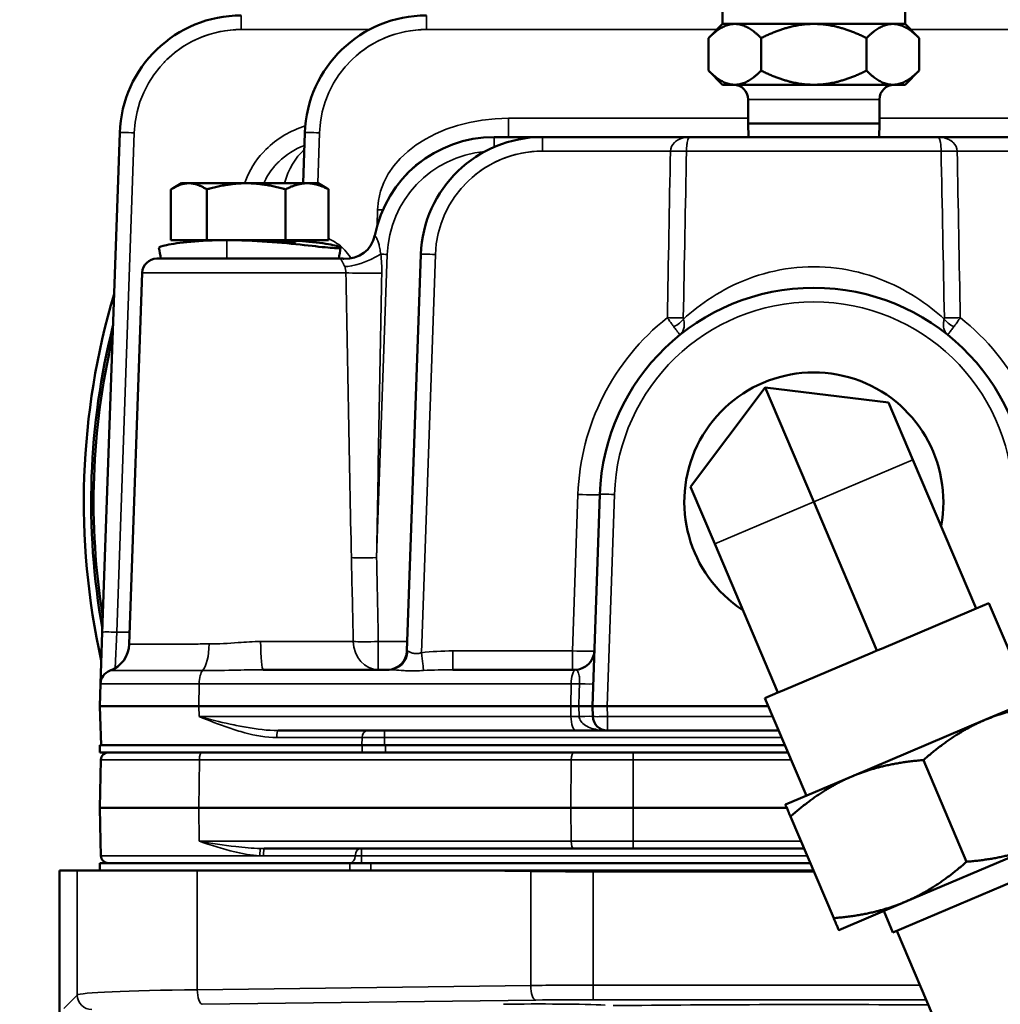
# Model space of a CAD drawing. Header units: inches. Extents: x 1 to 237, y 4 to 150.
# Tile 105 of 209: x 134.69 to 138.72, y 125.79 to 129.84. Entities that reach past the tile are written whole.
import ezdxf

# ---------------------------------------------------------------- set-up
doc = ezdxf.new("R2010")
doc.units = ezdxf.units.IN
doc.header["$LTSCALE"] = 7
doc.header["$MEASUREMENT"] = 0
for name, color, linetype, lineweight in [('Dimension (ANSI)', 7, 'Continuous', 25), ('Visible (ANSI)', 7, 'Continuous', 50), ('Visible Narrow (ANSI)', 7, 'Continuous', 35)]:
    doc.layers.add(name, color=color, linetype=linetype, lineweight=lineweight)
doc.styles.add('Dimension Text', font='tahoma.ttf')
doc.dimstyles.new('Dual Dimension', dxfattribs={"dimscale": 7, "dimtxt": 0.12, "dimasz": 0.098425, "dimexe": 0.125, "dimexo": 0.0625, "dimgap": 0.031496, "dimtad": 0, "dimtih": 1, "dimtoh": 1, "dimrnd": 1e-08, "dimzin": 4, "dimdsep": 46, "dimtxsty": 'Dimension Text', "dimcen": 0.09, "dimdle": 0.393701, "dimclrd": 256, "dimclre": 256, "dimclrt": 256, "dimadec": 0, "dimazin": 1, "dimtfac": 1, "dimtofl": 0, "dimtmove": 0, "dimatfit": 3, "dimfxl": 1, "dimtolj": 1, "dimtzin": 4, "dimlwd": -1, "dimlwe": -1, "dimarcsym": 0})

# ---------------------------------------------------------------- blocks, each defined once
blk = doc.blocks.new('*D12')
at = {"layer": 'Defpoints', "color": 0, "transparency": 16777216}
for p in [(154.0116, 137.5502), (154.0116, 123.2195), (119.8044, 114.4515)]:
    blk.add_point(p, dxfattribs=at)
at = {"layer": 'Dimension (ANSI)', "transparency": 16777216}
for p, q in [((119.8044, 114.889), (119.8044, 138.4252)), ((154.0116, 123.657), (154.0116, 138.4252)), ((120.4934, 137.5502), (132.9899, 137.5502)), ((153.3227, 137.5502), (140.8261, 137.5502))]:
    blk.add_line(p, q, dxfattribs=at)
for points in [[(120.4934, 137.665), (120.4934, 137.4354), (119.8044, 137.5502)], [(153.3227, 137.665), (153.3227, 137.4354), (154.0116, 137.5502)]]:
    blk.add_solid(points, dxfattribs=at)
at = {"layer": 'Dimension (ANSI)', "transparency": 16777216, "insert": (136.908, 137.5502), "char_height": 0.84, "attachment_point": 5, "style": 'Dimension Text'}
blk.add_mtext('\\A1;{\\H3.0x;(}\\S34.21^ 868.9 mm;{\\H3.0x;)}', dxfattribs=at)

msp = doc.modelspace()

# ---------------------------------------------------------------- linework, layer by layer
at = {"layer": 'Visible (ANSI)'}
for p, q in [((137.5819, 130.949), (137.5819, 129.824)), ((138.3319, 130.949), (138.3319, 129.824)), ((137.5819, 129.824), (137.5239, 129.7659)), ((137.5819, 129.824), (137.6322, 129.824)), ((137.6322, 129.824), (137.9569, 129.824)), ((137.9569, 129.824), (138.2817, 129.824)), ((138.2817, 129.824), (138.3319, 129.824)), ((138.3319, 129.824), (138.3899, 129.7659)), ((137.5239, 129.7659), (137.5239, 129.632)), ((137.7404, 129.7659), (137.7404, 129.632)), ((138.1734, 129.7659), (138.1734, 129.632)), ((138.3899, 129.7659), (138.3899, 129.632)), ((137.5819, 129.574), (137.5239, 129.632)), ((138.3319, 129.574), (138.3899, 129.632)), ((137.5819, 129.574), (137.6322, 129.574)), ((137.6322, 129.574), (137.9569, 129.574)), ((137.9569, 129.574), (138.2817, 129.574)), ((138.2817, 129.574), (138.3319, 129.574)), ((137.6869, 129.414), (137.6869, 129.514)), ((138.2269, 129.414), (138.2269, 129.514)), ((137.6869, 129.414), (138.2269, 129.414)), ((137.6888, 129.359), (137.6869, 129.414)), ((138.225, 129.359), (138.2269, 129.414)), ((135.1042, 129.3764), (135.0325, 127.3234)), ((135.8651, 129.3764), (135.8578, 129.169)), ((136.3747, 129.3587), (136.3747, 129.3587)), ((136.3747, 129.3587), (136.3747, 129.3587)), ((136.8415, 129.359), (136.6435, 129.359)), ((137.4471, 129.359), (136.8415, 129.359)), ((137.4471, 129.359), (138.4667, 129.359)), ((138.7599, 129.359), (138.4667, 129.359)), ((135.3579, 129.169), (135.3236, 129.1492)), ((135.3885, 129.169), (135.3579, 129.169)), ((135.6241, 129.169), (135.3885, 129.169)), ((135.8745, 129.169), (135.6241, 129.169)), ((135.9199, 129.169), (135.8745, 129.169)), ((135.9199, 129.169), (135.9542, 129.1492)), ((135.3149, 128.935), (135.3149, 129.1439)), ((135.4621, 128.935), (135.4621, 129.1439)), ((135.7861, 128.935), (135.7861, 129.1439)), ((135.9629, 128.935), (135.9629, 129.1439)), ((135.4621, 128.935), (135.3149, 128.935)), ((135.4514, 128.9326), (135.4514, 128.935)), ((135.5441, 128.935), (135.4621, 128.935)), ((135.5664, 128.935), (135.5441, 128.935)), ((135.7861, 128.935), (135.5664, 128.935)), ((135.6389, 128.9328), (135.6389, 128.9328)), ((135.9629, 128.935), (135.7861, 128.935)), ((135.8264, 128.9272), (135.8264, 128.935)), ((135.8497, 128.935), (135.8495, 128.9313)), ((136.021, 128.859), (135.2569, 128.859)), ((136.3418, 128.8764), (136.2848, 127.2462)), ((135.1969, 128.8011), (135.1436, 127.274)), ((136.0357, 128.709), (136.0357, 128.709)), ((137.4498, 127.9212), (137.7573, 128.3293)), ((137.9569, 127.859), (137.7573, 128.3293)), ((137.7573, 128.3293), (138.2644, 128.267)), ((138.3642, 128.0319), (138.2644, 128.267)), ((138.3642, 128.0319), (138.6237, 127.4206)), ((137.5496, 127.6861), (137.4498, 127.9212)), ((137.0774, 127.8897), (137.047, 127.019)), ((137.9569, 127.859), (138.2164, 127.2477)), ((137.5496, 127.6861), (137.809, 127.0748)), ((138.6237, 127.4206), (138.6766, 127.4431)), ((138.847, 127.0418), (138.6766, 127.4431)), ((138.2344, 127.2554), (138.6056, 127.413)), ((138.6237, 127.4206), (138.6056, 127.413)), ((135.0325, 127.3234), (135.0251, 127.1111)), ((137.8271, 127.0825), (138.1983, 127.2401)), ((138.2164, 127.2477), (138.1983, 127.2401)), ((138.2344, 127.2554), (138.2164, 127.2477)), ((136.2122, 127.169), (135.6941, 127.169)), ((136.975, 127.169), (136.4737, 127.169)), ((135.0219, 127.019), (135.0251, 127.1111)), ((137.7561, 127.0524), (137.809, 127.0748)), ((137.8271, 127.0825), (137.809, 127.0748)), ((138.933, 127.0783), (138.6599, 126.9624)), ((137.9265, 126.651), (137.7561, 127.0524)), ((135.0234, 126.9769), (135.0219, 127.019)), ((135.4299, 127.019), (135.0219, 127.019)), ((135.4299, 127.019), (136.9582, 127.019)), ((136.9909, 127.019), (136.9582, 127.019)), ((137.107, 127.019), (137.047, 127.019)), ((137.047, 127.019), (137.0485, 126.9769)), ((137.107, 127.019), (137.7703, 127.019)), ((135.0275, 126.859), (135.0234, 126.9769)), ((138.6599, 126.9624), (138.1136, 126.7305)), ((135.7549, 126.919), (136.9793, 126.919)), ((137.1085, 126.919), (136.9793, 126.919)), ((137.1085, 126.919), (137.8127, 126.919)), ((135.0219, 126.859), (136.101, 126.859)), ((135.0219, 126.859), (135.0219, 126.829)), ((135.0219, 126.829), (135.6383, 126.829)), ((136.9706, 126.829), (135.6383, 126.829)), ((136.1972, 126.859), (136.101, 126.859)), ((137.8382, 126.859), (136.1972, 126.859)), ((136.9706, 126.829), (137.2148, 126.829)), ((137.8509, 126.829), (137.2148, 126.829)), ((135.0271, 126.7988), (135.0219, 126.6015)), ((138.5848, 126.3797), (138.4074, 126.7976)), ((138.1136, 126.7305), (137.8404, 126.6145)), ((135.0219, 126.6015), (135.0255, 126.4641)), ((135.0219, 126.6015), (135.4299, 126.6015)), ((136.9582, 126.6015), (135.4299, 126.6015)), ((136.9582, 126.6015), (137.2148, 126.6015)), ((137.8459, 126.6015), (137.2148, 126.6015)), ((138.0385, 126.1478), (137.8611, 126.5657)), ((135.0271, 126.4041), (135.0255, 126.4641)), ((135.6979, 126.434), (136.9701, 126.434)), ((137.2148, 126.434), (136.9701, 126.434)), ((137.2148, 126.434), (137.917, 126.434)), ((138.3324, 126.215), (138.8787, 126.4469)), ((139.0039, 126.3957), (138.2822, 126.0894)), ((134.9298, 126.344), (134.8569, 126.344)), ((134.8569, 118.2945), (134.8569, 126.344)), ((134.9298, 126.344), (135.4228, 126.344)), ((136.0505, 126.374), (135.0219, 126.374)), ((135.0219, 126.374), (135.0219, 126.344)), ((136.4741, 126.344), (135.4228, 126.344)), ((136.1361, 126.374), (136.0505, 126.374)), ((136.1361, 126.374), (137.9425, 126.374)), ((136.4741, 126.344), (136.7933, 126.344)), ((136.7933, 126.344), (137.0498, 126.344)), ((137.9552, 126.344), (137.0498, 126.344)), ((138.0592, 126.099), (138.3324, 126.215)), ((138.2447, 126.1778), (138.2822, 126.0894)), ((138.2978, 126.096), (138.7585, 125.0107))]:
    msp.add_line(p, q, dxfattribs=at)
for centre, radius, start, end in [((135.6039, 129.359), 0.5, 90, 178), ((136.3648, 129.359), 0.5, 90, 178), ((137.6269, 129.514), 0.06, 0, 90), ((138.2869, 129.514), 0.06, 90, 180), ((136.6435, 128.859), 0.5, 90, 168.9601), ((136.8415, 128.859), 0.5, 90, 178), ((135.2569, 128.799), 0.06, 90, 178), ((136.021, 128.799), 0.06, 85.3486, 90), ((137.9569, 127.859), 0.88, 2, 178), ((137.9569, 127.859), 3, 163.4584, 192.5416), ((137.9569, 127.859), 2.97, 165.889, 190.111), ((137.9569, 127.859), 2.96, 166.8269, 189.1731), ((137.9569, 127.859), 0.5323, 349.2404, 236.7596), ((137.9569, 127.859), 2.97, 190.3784, 190.3786), ((137.9569, 127.859), 2.96, 190.4079, 190.408), ((136.2049, 127.249), 0.08, 270, 358), ((136.975, 127.249), 0.08, 270, 358), ((135.0851, 127.109), 0.06, 109.9633, 178), ((137.1085, 126.979), 0.06, 182, 270), ((135.0581, 126.798), 0.031, 90, 178.5), ((135.0581, 126.405), 0.031, 181.5, 270)]:
    msp.add_arc(centre, radius, start, end, dxfattribs=at)
for centre, major_axis, ratio, start_param, end_param in [((136.0351, 128.9784), (0.1178, -0.0231), 0.999997, 4.82659, 6.283181), ((137.4009, 128.5515), (-0.00521, 0.00623), 0.075952, 3.140044, 3.18131), ((135.0236, 127.2781), (-0.0042, -0.1199), 0.999999, 0.383332, 1.570796)]:
    msp.add_ellipse(centre, major_axis=major_axis, ratio=ratio, start_param=start_param, end_param=end_param, dxfattribs=at)
for points, weights in [([(137.6322, 129.824), (137.5819, 129.824), (137.5239, 129.7659)], [1, 1.0379548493, 1]), ([(137.7404, 129.7659), (137.6824, 129.824), (137.6322, 129.824)], [1, 1.0379548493, 1]), ([(137.9569, 129.824), (137.8564, 129.824), (137.7404, 129.7659)], [1, 1.0379548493, 1]), ([(138.1734, 129.7659), (138.0574, 129.824), (137.9569, 129.824)], [1, 1.0379548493, 1]), ([(138.2817, 129.824), (138.2314, 129.824), (138.1734, 129.7659)], [1, 1.0379548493, 1]), ([(138.3899, 129.7659), (138.3319, 129.824), (138.2817, 129.824)], [1, 1.0379548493, 1]), ([(137.5239, 129.632), (137.5819, 129.574), (137.6322, 129.574)], [1, 1.0379548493, 1]), ([(137.6322, 129.574), (137.6824, 129.574), (137.7404, 129.632)], [1, 1.0379548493, 1]), ([(137.7404, 129.632), (137.8564, 129.574), (137.9569, 129.574)], [1, 1.0379548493, 1]), ([(137.9569, 129.574), (138.0574, 129.574), (138.1734, 129.632)], [1, 1.0379548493, 1]), ([(138.1734, 129.632), (138.2314, 129.574), (138.2817, 129.574)], [1, 1.0379548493, 1]), ([(138.2817, 129.574), (138.3319, 129.574), (138.3899, 129.632)], [1, 1.0379548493, 1]), ([(135.3885, 129.169), (135.3543, 129.169), (135.3149, 129.1439)], [1, 1.0379548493, 1]), ([(135.4621, 129.1439), (135.4226, 129.169), (135.3885, 129.169)], [1, 1.0379548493, 1]), ([(135.6241, 129.169), (135.5489, 129.169), (135.4621, 129.1439)], [1, 1.0379548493, 1]), ([(135.7861, 129.1439), (135.6993, 129.169), (135.6241, 129.169)], [1, 1.0379548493, 1]), ([(135.8745, 129.169), (135.8335, 129.169), (135.7861, 129.1439)], [1, 1.0379548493, 1]), ([(135.9629, 129.1439), (135.9155, 129.169), (135.8745, 129.169)], [1, 1.0379548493, 1]), ([(135.9542, 129.1492), (135.9585, 129.1467), (135.9629, 129.1439)], [1.00733787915, 1.00411510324, 1]), ([(138.9537, 127.0295), (138.7866, 127.0162), (138.6599, 126.9624)], [1.08082679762, 1.07908713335, 1]), ([(138.6599, 126.9624), (138.5331, 126.9085), (138.4074, 126.7976)], [1, 1.07908713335, 1.08082679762]), ([(138.4074, 126.7976), (138.2403, 126.7843), (138.1136, 126.7305)], [1.08082679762, 1.07908713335, 1]), ([(138.1136, 126.7305), (137.9868, 126.6766), (137.8611, 126.5657)], [1, 1.07908713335, 1.08082679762]), ([(137.8611, 126.5657), (137.8404, 126.6145), (137.8404, 126.6145)], [1.08082679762, 1.07908713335, 1]), ([(138.5848, 126.3797), (138.7519, 126.3931), (138.8787, 126.4469)], [1.08082679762, 1.07908713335, 1]), ([(138.3324, 126.215), (138.4591, 126.2688), (138.5848, 126.3797)], [1, 1.07908713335, 1.08082679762]), ([(138.0385, 126.1478), (138.2056, 126.1612), (138.3324, 126.215)], [1.08082679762, 1.07908713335, 1]), ([(138.0592, 126.099), (138.0592, 126.099), (138.0385, 126.1478)], [1, 1.07908713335, 1.08082679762])]:
    msp.add_rational_spline(points, weights, degree=2, dxfattribs=at)
for points in [[(137.429, 129.359), (137.4286, 129.359), (137.4281, 129.359), (137.4276, 129.359)], [(135.5678, 128.9348), (135.5679, 128.9348), (135.568, 128.9348), (135.5681, 128.9348)], [(135.6143, 128.9338), (135.6142, 128.9338), (135.614, 128.9338), (135.6139, 128.9338)], [(135.664, 128.9338), (135.6638, 128.9338), (135.6637, 128.9338), (135.6635, 128.9338)], [(135.2731, 128.859), (135.2706, 128.874), (135.2681, 128.889), (135.2656, 128.904)], [(136.0122, 128.904), (136.0097, 128.889), (136.0072, 128.874), (136.0047, 128.859)], [(135.066, 127.1659), (135.0651, 127.1655), (135.0646, 127.1654), (135.0646, 127.1654)]]:
    msp.add_open_spline(points, degree=3, dxfattribs=at)
for points, knots in [([(135.2656, 128.904), (135.2652, 128.9063), (135.2874, 128.9146), (135.3877, 128.9302), (135.4898, 128.935), (135.5441, 128.935)], [0.251633, 0.251633, 0.251633, 0.251633, 0.673198, 1.121997, 1.570796, 1.570796, 1.570796, 1.570796]), ([(135.5441, 128.935), (135.5984, 128.935), (135.7133, 128.9302), (135.8703, 128.9143), (135.9625, 128.9037), (135.9927, 128.9021), (135.9998, 128.902)], [1.570796, 1.570796, 1.570796, 1.570796, 2.019595, 2.468394, 2.917193, 3.141593, 3.141593, 3.141593, 3.141593]), ([(135.5915, 128.935), (135.6143, 128.935), (135.6398, 128.9345), (135.6893, 128.933), (135.7133, 128.9319), (135.754, 128.9298), (135.7733, 128.9287), (135.8034, 128.9271), (135.8144, 128.9267), (135.8242, 128.9267), (135.8263, 128.9269), (135.8264, 128.9272)], [0.7179868, 0.7179868, 0.7179868, 0.7179868, 0.8974834, 0.8974834, 1.0769799, 1.0769799, 1.2564768, 1.2564768, 1.4359737, 1.4359737, 1.5538317, 1.5538317, 1.5538317, 1.5538317]), ([(135.9998, 128.902), (136.0069, 128.902), (136.0193, 128.9036), (135.9925, 128.9143), (135.9105, 128.927), (135.846, 128.9316), (135.8264, 128.9326)], [-3.14159, -3.14159, -3.14159, -3.14159, -2.917193, -2.468394, -2.019595, -1.83882, -1.83882, -1.83882, -1.83882]), ([(136.0258, 128.8588), (136.0258, 128.8588), (136.0257, 128.8588), (136.0256, 128.8588), (136.0255, 128.8588)], [0.63056291, 0.63056291, 0.63056291, 0.63056291, 0.64010073, 0.66380816, 0.66380816, 0.66380816, 0.66380816]), ([(137.4061, 128.5452), (137.4062, 128.5453), (137.4062, 128.5454), (137.4063, 128.5454), (137.4064, 128.5455), (137.4066, 128.5456), (137.4067, 128.5457)], [-0.0001298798, -0.0001298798, -0.0001298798, -0.0001298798, 0, 0, 0, 0.0002072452, 0.0002072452, 0.0002072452, 0.0002072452]), ([(136.9909, 127.019), (136.999, 127.019), (137.0066, 127.019), (137.0135, 127.019), (137.0203, 127.019), (137.0264, 127.019), (137.0315, 127.019), (137.033, 127.019), (137.0343, 127.019), (137.0355, 127.019), (137.0377, 127.019), (137.0394, 127.019), (137.0407, 127.019), (137.0416, 127.019), (137.0424, 127.019), (137.043, 127.019), (137.0457, 127.019), (137.047, 127.019), (137.047, 127.019)], [0, 0, 0, 0, 0.0643046, 0.0643046, 0.0643046, 0.1285716, 0.1285716, 0.1285716, 0.1479107, 0.1479107, 0.1479107, 0.1828104, 0.1828104, 0.1828104, 0.2081261, 0.2081261, 0.2081261, 0.3138703, 0.3138703, 0.3138703, 0.3138703])]:
    msp.add_open_spline(points, degree=3, knots=knots, dxfattribs=at)
at = {"layer": 'Visible Narrow (ANSI)'}
for p, q in [((135.6039, 129.8011), (135.6039, 129.859)), ((136.3648, 129.8011), (136.3648, 129.859)), ((135.6039, 129.8011), (136.1314, 129.8011)), ((136.3648, 129.8011), (137.559, 129.8011)), ((138.3548, 129.8011), (140.4213, 129.8011)), ((138.2269, 129.514), (137.6869, 129.514)), ((136.7019, 129.4362), (136.7019, 129.359)), ((137.6869, 129.4362), (136.7019, 129.4362)), ((139.212, 129.4362), (138.2269, 129.4362)), ((135.0925, 127.3234), (135.1642, 129.3764)), ((135.9178, 129.169), (135.925, 129.3764)), ((136.6435, 129.318), (136.6435, 129.359)), ((136.8415, 129.3011), (136.8415, 129.359)), ((136.8415, 129.3011), (137.3675, 129.3011)), ((138.4801, 129.3011), (137.4337, 129.3011)), ((138.5463, 129.3011), (138.7599, 129.3011)), ((136.1638, 129.0598), (136.1629, 128.9959)), ((135.5441, 128.859), (135.5441, 128.935)), ((135.7337, 128.927), (135.7337, 128.927)), ((136.1602, 127.63), (136.2037, 128.8764)), ((136.3446, 127.2389), (136.4017, 128.8764)), ((136.0531, 128.8287), (136.0531, 128.8287)), ((136.0341, 128.8011), (135.1969, 128.8011)), ((137.9569, 127.859), (138.3642, 128.0319)), ((136.9875, 127.8897), (136.965, 127.2462)), ((136.9975, 127.8893), (136.9975, 127.8893)), ((137.107, 127.019), (137.1374, 127.8897)), ((137.5496, 127.6861), (137.9569, 127.859)), ((135.0854, 127.1753), (135.0925, 127.3234)), ((135.1453, 127.3234), (135.0925, 127.3234)), ((135.6833, 127.2848), (136.0641, 127.2848)), ((136.1671, 127.169), (136.1671, 127.2848)), ((136.2862, 127.2848), (136.1671, 127.2848)), ((136.965, 127.2462), (136.4737, 127.2462)), ((136.4737, 127.2462), (136.4737, 127.169)), ((136.965, 127.2462), (136.965, 127.169)), ((136.9915, 127.1494), (136.9915, 127.1494)), ((135.431, 127.1111), (135.0251, 127.1111)), ((135.4299, 127.019), (135.431, 127.1111)), ((135.431, 127.1111), (136.9593, 127.1111)), ((136.9582, 127.019), (136.9593, 127.1111)), ((136.9939, 127.1111), (136.9593, 127.1111)), ((135.4304, 126.9769), (135.4299, 127.019)), ((136.9588, 126.9769), (136.9582, 127.019)), ((136.9909, 127.019), (136.9923, 126.9769)), ((137.1085, 126.9769), (137.107, 127.019)), ((136.9588, 126.9769), (135.4304, 126.9769)), ((136.9588, 126.9769), (136.9923, 126.9769)), ((137.1085, 126.9769), (137.1085, 126.919)), ((137.7882, 126.9769), (137.1085, 126.9769)), ((136.1928, 126.89), (136.1928, 126.919)), ((136.1001, 126.89), (135.7496, 126.89)), ((136.1001, 126.89), (136.0993, 126.859)), ((136.1001, 126.89), (136.1928, 126.89)), ((136.1928, 126.859), (136.1928, 126.89)), ((136.1928, 126.89), (137.825, 126.89)), ((136.101, 126.859), (136.101, 126.829)), ((136.1972, 126.829), (136.1972, 126.859)), ((137.2148, 126.829), (137.2148, 126.7988)), ((135.4316, 126.7988), (135.0271, 126.7988)), ((135.4316, 126.7988), (135.4299, 126.6015)), ((135.4316, 126.7988), (136.96, 126.7988)), ((136.96, 126.7988), (136.9582, 126.6015)), ((137.2148, 126.7988), (136.96, 126.7988)), ((137.2148, 126.7988), (137.8638, 126.7988)), ((137.2148, 126.7988), (137.2148, 126.6015)), ((135.4299, 126.6015), (135.4311, 126.4641)), ((136.9582, 126.6015), (136.9595, 126.4641)), ((137.2148, 126.6015), (137.2148, 126.4641)), ((136.9595, 126.4641), (135.4311, 126.4641)), ((136.9595, 126.4641), (137.2148, 126.4641)), ((137.2148, 126.434), (137.2148, 126.4641)), ((137.9042, 126.4641), (137.2148, 126.4641)), ((136.0974, 126.404), (136.0974, 126.434)), ((135.0271, 126.4041), (135.6795, 126.4041)), ((136.0721, 126.404), (135.6952, 126.404)), ((136.0721, 126.404), (136.0974, 126.404)), ((136.0974, 126.404), (137.9298, 126.404)), ((136.0974, 126.404), (136.0974, 126.374)), ((134.9298, 126.344), (134.9298, 125.8317)), ((135.4228, 125.8535), (135.4228, 126.344)), ((136.0505, 126.374), (136.0505, 126.344)), ((136.1361, 126.344), (136.1361, 126.374)), ((136.4741, 126.344), (136.7932, 126.3399)), ((136.7932, 126.3399), (136.7932, 125.8709)), ((137.0498, 126.344), (137.0498, 126.3386)), ((137.0498, 126.3386), (137.9575, 126.3386)), ((137.0498, 125.8724), (137.0498, 126.3386)), ((136.7932, 125.8709), (135.4228, 125.8535)), ((138.3928, 125.8724), (137.0498, 125.8724)), ((137.0498, 125.8124), (137.0498, 125.8724)), ((134.9298, 125.8317), (134.8742, 125.7761)), ((135.4434, 125.7936), (136.8138, 125.811)), ((137.0498, 125.8124), (138.4182, 125.8124))]:
    msp.add_line(p, q, dxfattribs=at)
for centre, radius, start, end in [((135.6039, 129.3611), 0.44, 90, 178), ((135.6039, 129.3611), 0.44, 90, 136.9615), ((136.3648, 129.3611), 0.44, 90, 178), ((136.3648, 129.3611), 0.44, 90, 136.9614), ((135.6039, 129.3611), 0.44, 130.9282, 136.9615), ((135.6039, 129.3611), 0.44, 130.9282, 136.9607), ((136.6435, 128.8611), 0.44, 95.023, 178), ((136.8415, 128.8611), 0.44, 90, 178), ((136.8415, 128.8611), 0.44, 90, 136.9617), ((137.9569, 127.8611), 0.82, 2, 178), ((137.9569, 127.8558), 0.97, 128.3549, 178), ((137.9569, 127.8558), 0.97, 2, 51.6451), ((137.9569, 127.8611), 0.94, 128.6651, 128.6654), ((137.9569, 127.8611), 0.94, 51.3346, 51.3349)]:
    msp.add_arc(centre, radius, start, end, dxfattribs=at)
for centre, major_axis, ratio, start_param, end_param in [((136.0955, 129.0462), (-0.5515, 0.0192), 0.706247, 5.043793, 5.043795), ((136.7155, 129.0462), (-0.5515, 0.0192), 0.706247, 4.761674, 6.297564), ((135.1642, 129.3743), (-0.06, 0.0021), 0.034878, 4.713607, 6.283185), ((135.925, 129.3743), (-0.06, 0.0021), 0.034878, 4.713607, 6.283185), ((135.9831, 129.049), (0, -0.31), 0.707107, 3.723242, 4.314908), ((136.7656, 129.0962), (-0.2885, -0.1241), 0.842218, 4.98042, 4.980425), ((136.5884, 129.3004), (0.0474, -0.0645), 0.020672, 4.740641, 4.740653), ((137.3675, 129.3038), (0.08, -0.0015), 0.034894, 4.713035, 5.687564), ((138.5463, 129.3038), (-0.08, -0.0015), 0.034894, 0.595622, 1.57015), ((136.7155, 129.049), (-0.4951, 0.014), 0.625516, 5.5251, 5.867452), ((136.1638, 129.0626), (0.08, -0.0012), 0.034896, 4.712894, 4.992282), ((135.9105, 128.964), (-0.0299, -0.1162), 0.0087, 1.246648, 1.320414), ((136.0349, 128.9777), (0.1178, -0.023), 0.999742, 4.788165, 6.28318), ((136.1239, 128.8827), (-0.1094, -0.0493), 0.243418, 0.417366, 1.965981), ((136.2037, 128.8743), (0.06, -0.0021), 0.034878, 1.572014, 2.031567), ((136.1557, 128.882), (0.1078, 0.0527), 0.159838, 4.840654, 4.840658), ((136.4017, 128.8743), (-0.06, 0.0021), 0.034878, 4.713607, 6.283185), ((136.1414, 128.8052), (-0.12, -0.0016), 0.051745, 0.464719, 1.90816), ((137.355, 128.6193), (0.08, -0.0015), 0.034894, 4.713022, 5.670234), ((137.3559, 128.6135), (0.0733, 0.032), 0.528144, 4.833363, 5.536128), ((137.4265, 128.6221), (0.0032, 0.0138), 0.376421, 2.079105, 2.634296), ((138.4874, 128.6221), (0.0032, -0.0138), 0.376422, 0.507247, 1.062373), ((138.5579, 128.6135), (-0.0733, 0.032), 0.528144, 0.747058, 1.449822), ((138.5588, 128.6193), (-0.08, -0.0015), 0.034894, 0.612951, 1.570164), ((136.9875, 127.8928), (0.0899, -0.0031), 0.034878, 4.713607, 6.283185), ((137.1374, 127.8876), (-0.06, 0.0021), 0.034878, 4.713607, 6.283185), ((136.1602, 127.6342), (0.12, 0.0024), 0.034892, 3.667765, 4.711688), ((135.0925, 127.3213), (-0.06, 0.0021), 0.034878, 4.713607, 6.283185), ((135.0851, 127.289), (0, -0.12), 0.90067, 1.44748, 1.447504), ((135.4314, 127.2791), (0.0002, -0.12), 0.337196, 0.331081, 1.535257), ((135.6941, 127.289), (0, -0.12), 0.089733, 4.747296, 6.283185), ((136.1671, 127.289), (0, -0.12), 0.858994, 4.747296, 6.283185), ((136.1671, 127.289), (0.12, 0.0024), 0.034893, 3.679088, 4.711697), ((136.2122, 127.249), (0, -0.08), 0.947592, 0, 1.526578), ((136.345, 127.249), (-0.0601, -0.0028), 0.046197, 6.279413, 6.604471), ((136.4872, 127.1062), (-0.4095, 0.0052), 0.341604, 4.749528, 5.072426), ((136.3446, 127.2417), (0.0092, -0.0795), 0.004014, 4.747064, 5.980398), ((136.965, 127.249), (-0.09, 0.0028), 0.031002, 1.571894, 3.141472), ((136.975, 127.2482), (0.08, -0.0028), 0.995421, 4.781849, 6.283185), ((135.4515, 127.109), (0, 0.06), 0.34202, 0.331718, 1.53589), ((136.4872, 127.109), (-0.3822, 0.0022), 0.156881, 4.748427, 5.071326), ((136.9799, 127.109), (0, 0.06), 0.34202, 0.10165, 1.53589), ((136.9701, 127.109), (-0.0062, -0.0599), 0.452244, 3.086333, 3.187983), ((136.9703, 127.1138), (0.08, -0.0028), 0.025722, 5.013466, 6.283185), ((136.9793, 126.979), (0, -0.06), 0.34202, 4.747296, 6.283185), ((136.9686, 126.9741), (0.08, 0.0028), 0.02568, 0, 1.268166), ((137.1085, 126.979), (-0.06, -0.0021), 0.034878, 0, 1.569578), ((135.7549, 126.889), (0, 0.03), 0.174972, 0, 1.53589), ((136.1224, 126.889), (0, 0.03), 0.744393, 0, 1.53589), ((135.4422, 126.798), (0, 0.031), 0.34202, 0, 1.544616), ((136.9706, 126.798), (0, 0.031), 0.34202, 0, 1.544616), ((136.9701, 126.465), (0, -0.031), 0.34202, 4.738569, 6.283185), ((135.6814, 126.4033), (0.0014, 0.031), 0.062207, 0.103861, 1.547352), ((135.6979, 126.403), (0, 0.031), 0.086751, 0, 1.538533), ((136.0938, 126.403), (0, 0.031), 0.699652, 0, 1.538533), ((135.4904, 126.6225), (-0.4269, 0.127), 0.416738, 2.149168, 2.190396), ((136.0504, 126.405), (0, -0.031), 0.699652, 0, 1.538533), ((136.8343, 126.3399), (0.0015, 0.12), 0.341996, 1.541335, 1.575143), ((137.0498, 126.3606), (0.75, 0), 0.029333, 4.363323, 4.712389), ((135.6793, 125.8309), (-0.75, 0), 0.032127, 5.061455, 6.248279), ((135.4434, 125.8535), (0.0008, -0.06), 0.341996, 4.708042, 6.246038), ((137.0498, 125.8483), (-0.75, 0), 0.032127, 4.712389, 5.061455), ((136.8138, 125.8709), (0.0008, -0.06), 0.341996, 4.708042, 6.246038), ((134.9898, 125.8317), (0.0424, -0.0424), 0.998783, 3.9276, 5.497178), ((137.0498, 125.7883), (0.69, 0), 0.034921, 1.570796, 1.919862), ((136.837, 125.7841), (-0.31, 0), 0.034921, 3.700098, 5.235988), ((137.9569, 125.6986), (-2.69, 0), 0.034921, 4.536632, 5.023972)]:
    msp.add_ellipse(centre, major_axis=major_axis, ratio=ratio, start_param=start_param, end_param=end_param, dxfattribs=at)
for points, knots in [([(135.8669, 129.4049), (135.8065, 129.3855), (135.709, 129.3292), (135.6406, 129.2293), (135.6204, 129.1777), (135.6174, 129.169)], [-1.1855993, -1.1855993, -1.1855993, -1.1855993, -0.7025635, -0.3512817, -0.2804605, -0.2804605, -0.2804605, -0.2804605]), ([(137.4471, 129.359), (137.447, 129.359), (137.447, 129.359), (137.4308, 129.3589), (137.4075, 129.354), (137.3775, 129.3335), (137.3681, 129.3142), (137.3675, 129.3011)], [-0.587042, -0.587042, -0.587042, -0.587042, -0.5860799, -0.5860799, -0.3516479, -0.2344319, 0, 0, 0, 0]), ([(137.3976, 129.3466), (137.399, 129.3475), (137.4109, 129.3539), (137.4248, 129.3575), (137.4374, 129.3586)], [-0.2619601, -0.2619601, -0.2619601, -0.2619601, -0.2344319, -0.0465403, -0.0465403, -0.0465403, -0.0465403]), ([(137.4337, 129.3011), (137.4338, 129.3058), (137.4339, 129.3106), (137.4344, 129.3197), (137.4348, 129.324), (137.4357, 129.3312), (137.4361, 129.3341), (137.4373, 129.3409), (137.4381, 129.3444), (137.4392, 129.348), (137.4393, 129.3486), (137.4406, 129.3525), (137.4419, 129.3549), (137.4444, 129.3582), (137.4457, 129.3589), (137.4471, 129.359), (137.4471, 129.359), (137.4471, 129.359)], [0, 0, 0, 0, 0.0849796, 0.0849796, 0.1693434, 0.1693434, 0.2344319, 0.2344319, 0.3319511, 0.3319511, 0.3516479, 0.3516479, 0.4701413, 0.4701413, 0.5860799, 0.5860799, 0.587042, 0.587042, 0.587042, 0.587042]), ([(138.4667, 129.359), (138.4668, 129.359), (138.4668, 129.359), (138.4701, 129.359), (138.4733, 129.3588), (138.4764, 129.3586)], [-0.58704299, -0.58704299, -0.58704299, -0.58704299, -0.58608233, -0.58608233, -0.53952237, -0.53952237, -0.53952237, -0.53952237]), ([(138.5463, 129.3011), (138.5457, 129.3142), (138.5363, 129.3334), (138.5063, 129.354), (138.483, 129.3589), (138.4668, 129.359), (138.4668, 129.359), (138.4667, 129.359)], [-0.5860823, -0.5860823, -0.5860823, -0.5860823, -0.3516494, -0.2344329, 0, 0, 0.0009607, 0.0009607, 0.0009607, 0.0009607]), ([(138.4667, 129.359), (138.4667, 129.359), (138.4667, 129.359), (138.4695, 129.3589), (138.4733, 129.354), (138.4784, 129.3334), (138.48, 129.3142), (138.4801, 129.3011)], [-0.0009607, -0.0009607, -0.0009607, -0.0009607, 0, 0, 0.2344329, 0.3516494, 0.5860823, 0.5860823, 0.5860823, 0.5860823]), ([(138.5163, 129.3466), (138.5211, 129.3438), (138.5371, 129.332), (138.5457, 129.3142), (138.5463, 129.3011)], [-0.3240152, -0.3240152, -0.3240152, -0.3240152, -0.2344329, 0, 0, 0, 0]), ([(135.6963, 129.169), (135.7068, 129.1926), (135.7206, 129.2149), (135.7371, 129.2349), (135.7412, 129.2399), (135.7454, 129.2447), (135.7498, 129.2493), (135.7524, 129.252), (135.755, 129.2547), (135.7577, 129.2573), (135.7874, 129.2864), (135.8234, 129.3092), (135.8633, 129.3248)], [0.3577499, 0.3577499, 0.3577499, 0.3577499, 0.6057565, 0.6057565, 0.6057565, 0.6668364, 0.6668364, 0.6668364, 0.7025635, 0.7025635, 0.7025635, 1.0989039, 1.0989039, 1.0989039, 1.0989039]), ([(135.853, 128.935), (135.853, 128.9347), (135.8527, 128.9335), (135.8525, 128.9322), (135.8523, 128.9311)], [-0.23601625, -0.23601625, -0.23601625, -0.23601625, -0.23271598, -0.21837731, -0.21837731, -0.21837731, -0.21837731]), ([(136.0543, 128.86), (136.0532, 128.8621), (136.0462, 128.8742), (136.0236, 128.9037), (135.9917, 128.9271), (135.967, 128.9394), (135.9629, 128.9413)], [-2.1503985, -2.1503985, -2.1503985, -2.1503985, -2.1322622, -2.0443887, -1.8686418, -1.834374, -1.834374, -1.834374, -1.834374]), ([(136.1772, 128.8771), (136.1759, 128.8857), (136.1746, 128.8937), (136.1732, 128.901), (136.1718, 128.9083), (136.1703, 128.9148), (136.1688, 128.9205), (136.1672, 128.9262), (136.1656, 128.931), (136.1641, 128.935), (136.1637, 128.936), (136.1633, 128.9368), (136.163, 128.9377), (136.1618, 128.9405), (136.1607, 128.9428), (136.1596, 128.9447), (136.1583, 128.9472), (136.157, 128.949), (136.156, 128.9503), (136.1552, 128.9514), (136.1546, 128.9521), (136.1541, 128.9527), (136.1532, 128.9537), (136.1528, 128.9542), (136.1527, 128.9547)], [-0.580447, -0.580447, -0.580447, -0.580447, -0.4975387, -0.4975387, -0.4975387, -0.4146156, -0.4146156, -0.4146156, -0.3316925, -0.3316925, -0.3316925, -0.3123357, -0.3123357, -0.3123357, -0.2487694, -0.2487694, -0.2487694, -0.1658462, -0.1658462, -0.1658462, -0.1036539, -0.1036539, -0.1036539, 0, 0, 0, 0]), ([(136.021, 128.8585), (136.0198, 128.8585), (136.0187, 128.8583), (136.0174, 128.858), (136.0171, 128.8579), (136.0161, 128.8576), (136.0156, 128.8572), (136.0148, 128.8562), (136.0147, 128.8554), (136.0149, 128.8543), (136.0149, 128.8542), (136.0151, 128.8531), (136.0156, 128.8519), (136.0165, 128.8502), (136.0165, 128.85), (136.0175, 128.8482), (136.0186, 128.8463), (136.0199, 128.844), (136.02, 128.8439), (136.0214, 128.8414), (136.0229, 128.8388), (136.0259, 128.8331), (136.0274, 128.8301), (136.0288, 128.8269)], [0, 0, 0, 0, 0.0738048, 0.0738048, 0.1036539, 0.1036539, 0.1658462, 0.1658462, 0.2443418, 0.2443418, 0.2487694, 0.2487694, 0.3237992, 0.3237992, 0.3316925, 0.3316925, 0.4093718, 0.4093718, 0.4146156, 0.4146156, 0.4975387, 0.4975387, 0.5804618, 0.5804618, 0.5804618, 0.5804618]), ([(136.0261, 128.8587), (136.0261, 128.8587), (136.026, 128.8587), (136.0259, 128.8588), (136.0258, 128.8588)], [0.60134831, 0.60134831, 0.60134831, 0.60134831, 0.6163933, 0.63056291, 0.63056291, 0.63056291, 0.63056291]), ([(138.4926, 128.6107), (138.4592, 128.6413), (138.3429, 128.7348), (138.1166, 128.8279), (137.8614, 128.8276), (137.6833, 128.7816), (137.533, 128.7035), (137.4547, 128.6413), (137.4212, 128.6107)], [0.629456, 0.629456, 0.629456, 0.629456, 1.171676, 2.256116, 2.798336, 3.340555, 3.882775, 4.424995, 4.424995, 4.424995, 4.424995]), ([(137.355, 128.6165), (137.358, 128.6119), (137.3611, 128.6073), (137.3674, 128.5982), (137.3705, 128.5937), (137.3763, 128.5858), (137.3789, 128.5823), (137.3815, 128.579)], [0, 0, 0, 0, 0.00590304, 0.00590304, 0.01135985, 0.01135985, 0.01575791, 0.01575791, 0.01575791, 0.01575791]), ([(137.4067, 128.5457), (137.4098, 128.5483), (137.4126, 128.5514), (137.4163, 128.5569), (137.4175, 128.559), (137.4209, 128.5663), (137.4225, 128.5718), (137.4244, 128.5846), (137.4245, 128.592), (137.4229, 128.6033), (137.4221, 128.607), (137.4212, 128.6107)], [0.00020725, 0.00020725, 0.00020725, 0.00020725, 0.00562733, 0.00562733, 0.00878545, 0.00878545, 0.01559782, 0.01559782, 0.02338299, 0.02338299, 0.02697602, 0.02697602, 0.02697602, 0.02697602]), ([(138.4926, 128.6107), (138.4909, 128.6041), (138.4899, 128.5976), (138.4897, 128.5901), (138.4896, 128.5888), (138.4897, 128.5842), (138.4899, 128.5809), (138.4915, 128.5703), (138.4938, 128.5635), (138.4991, 128.5543), (138.5014, 128.5513), (138.5044, 128.5482), (138.505, 128.5477), (138.5055, 128.5472)], [0, 0, 0, 0, 0.00645142, 0.00645142, 0.00778536, 0.00778536, 0.01137819, 0.01137819, 0.01995386, 0.01995386, 0.02483299, 0.02483299, 0.02578319, 0.02578319, 0.02578319, 0.02578319]), ([(138.5323, 128.579), (138.5355, 128.5831), (138.5387, 128.5874), (138.5453, 128.5964), (138.5485, 128.6012), (138.5542, 128.6094), (138.5565, 128.613), (138.5588, 128.6165)], [0.00000003, 0.00000003, 0.00000003, 0.00000003, 0.00539996, 0.00539996, 0.01121526, 0.01121526, 0.01575798, 0.01575798, 0.01575798, 0.01575798]), ([(137.3815, 128.579), (137.3855, 128.5737), (137.3892, 128.569), (137.3923, 128.5648), (137.3929, 128.564), (137.3934, 128.5633), (137.394, 128.5626), (137.3944, 128.562), (137.3948, 128.5614), (137.3952, 128.5609), (137.398, 128.5572), (137.4003, 128.5541), (137.402, 128.5517), (137.4023, 128.5512), (137.4027, 128.5508), (137.403, 128.5503), (137.4049, 128.5475), (137.406, 128.5459), (137.4061, 128.5454), (137.4061, 128.5453), (137.4061, 128.5453), (137.4061, 128.5453)], [-0.0269759, -0.0269759, -0.0269759, -0.0269759, -0.02017251, -0.02017251, -0.02017251, -0.0189098, -0.0189098, -0.0189098, -0.01793419, -0.01793419, -0.01793419, -0.01123834, -0.01123834, -0.01123834, -0.00985378, -0.00985378, -0.00985378, -0.00116854, -0.00116854, -0.00116854, -0.00020849, -0.00020849, -0.00020849, -0.00020849]), ([(138.5077, 128.5454), (138.5078, 128.5456), (138.5081, 128.5463), (138.5087, 128.5472), (138.5091, 128.5479), (138.5097, 128.5487), (138.5103, 128.5496), (138.512, 128.552), (138.5145, 128.5554), (138.5177, 128.5597), (138.518, 128.5601), (138.5183, 128.5605), (138.5186, 128.5609), (138.5219, 128.5654), (138.526, 128.5707), (138.5306, 128.5768), (138.5312, 128.5775), (138.5318, 128.5782), (138.5323, 128.579)], [-0.0258531, -0.0258531, -0.0258531, -0.0258531, -0.02105658, -0.02105658, -0.02105658, -0.01790515, -0.01790515, -0.01790515, -0.00977627, -0.00977627, -0.00977627, -0.009042, -0.009042, -0.009042, -0.00097595, -0.00097595, -0.00097595, -0.00000011, -0.00000011, -0.00000011, -0.00000011]), ([(135.4719, 127.275), (135.4469, 127.2749), (135.4227, 127.2748), (135.3764, 127.2747), (135.3542, 127.2747), (135.3296, 127.2746), (135.3258, 127.2746), (135.3023, 127.2745), (135.2839, 127.2745), (135.2499, 127.2744), (135.2345, 127.2743), (135.2173, 127.2743), (135.2139, 127.2743), (135.1976, 127.2742), (135.1863, 127.2742), (135.1675, 127.2741), (135.16, 127.2741), (135.1491, 127.274), (135.1457, 127.274), (135.1438, 127.274), (135.1436, 127.274), (135.1436, 127.274)], [0, 0, 0, 0, 0.25058, 0.25058, 0.501162, 0.501162, 0.547113, 0.547113, 0.790149, 0.790149, 1.033209, 1.033209, 1.094226, 1.094226, 1.340581, 1.340581, 1.586854, 1.586854, 1.833144, 1.833144, 1.914896, 1.914896, 1.914896, 1.914896]), ([(135.6833, 127.2848), (135.6527, 127.2848), (135.5809, 127.2797), (135.5104, 127.275), (135.4719, 127.275)], [6.7337434, 6.7337434, 6.7337434, 6.7337434, 7.0244407, 7.4120373, 7.4120373, 7.4120373, 7.4120373]), ([(136.3446, 127.2389), (136.3398, 127.2374), (136.3351, 127.2363), (136.3258, 127.2351), (136.3213, 127.2349), (136.316, 127.2354), (136.315, 127.2356), (136.3091, 127.2366), (136.3048, 127.2382), (136.3, 127.2403), (136.299, 127.2408), (136.2936, 127.2433), (136.2902, 127.2452), (136.288, 127.2454)], [0, 0, 0, 0, 0.0841856, 0.0841856, 0.168286, 0.168286, 0.1905281, 0.1905281, 0.2902547, 0.2902547, 0.3175468, 0.3175468, 0.4445655, 0.4445655, 0.4445655, 0.4445655]), ([(135.0646, 127.1654), (135.0647, 127.1654), (135.1097, 127.1654), (135.2634, 127.1656), (135.3816, 127.1656), (135.4448, 127.1657)], [-1.914896, -1.914896, -1.914896, -1.914896, -1.094226, -0.547113, 0, 0, 0, 0]), ([(135.4448, 127.1657), (135.4926, 127.1657), (135.5775, 127.1673), (135.6598, 127.169), (135.6941, 127.169)], [-7.4120373, -7.4120373, -7.4120373, -7.4120373, -7.0244407, -6.7337434, -6.7337434, -6.7337434, -6.7337434]), ([(136.2122, 127.169), (136.2201, 127.169), (136.2405, 127.1675), (136.2889, 127.1639), (136.3301, 127.1646), (136.3532, 127.1659)], [-0.4445655, -0.4445655, -0.4445655, -0.4445655, -0.3175468, -0.1905281, 0, 0, 0, 0]), ([(136.9778, 127.1686), (136.9801, 127.1681), (136.9822, 127.1669), (136.9859, 127.1631), (136.9875, 127.1605), (136.9892, 127.1565), (136.9896, 127.1556), (136.991, 127.1515), (136.9919, 127.1479), (136.9931, 127.1412), (136.9935, 127.1383), (136.9941, 127.1307), (136.9943, 127.1259), (136.9943, 127.1177), (136.9942, 127.1144), (136.9939, 127.1111)], [-0.521714, -0.521714, -0.521714, -0.521714, -0.4224359, -0.4224359, -0.3240826, -0.3240826, -0.2981223, -0.2981223, -0.2091889, -0.2091889, -0.1490611, -0.1490611, -0.0595598, -0.0595598, 0, 0, 0, 0]), ([(135.4304, 126.9769), (135.4306, 126.9768), (135.4308, 126.9767), (135.4705, 126.9603), (135.532, 126.9357), (135.6392, 126.9027), (135.7057, 126.89), (135.7496, 126.89)], [-0.0019173, -0.0019173, -0.0019173, -0.0019173, 0, 0, 0.3565524, 0.5348285, 0.8913809, 0.8913809, 0.8913809, 0.8913809]), ([(135.7549, 126.919), (135.7115, 126.919), (135.645, 126.9274), (135.536, 126.9495), (135.4724, 126.9658), (135.4308, 126.9767), (135.4306, 126.9768), (135.4304, 126.9769)], [-0.8913809, -0.8913809, -0.8913809, -0.8913809, -0.5348285, -0.3565524, 0, 0, 0.0019173, 0.0019173, 0.0019173, 0.0019173]), ([(136.9923, 126.9769), (136.9932, 126.9629), (137.0086, 126.9428), (137.0527, 126.9234), (137.0855, 126.919), (137.1083, 126.919), (137.1084, 126.919), (137.1085, 126.919)], [0, 0, 0, 0, 0.2492031, 0.3738047, 0.6230078, 0.6230078, 0.6241816, 0.6241816, 0.6241816, 0.6241816]), ([(135.4311, 126.4641), (135.4313, 126.4641), (135.4315, 126.464), (135.4783, 126.4479), (135.5435, 126.4264), (135.628, 126.4089), (135.6623, 126.4049), (135.6795, 126.4041)], [-0.0018595, -0.0018595, -0.0018595, -0.0018595, 0, 0, 0.4135811, 0.5514415, 0.6893019, 0.6893019, 0.6893019, 0.6893019]), ([(135.6825, 126.4341), (135.6657, 126.4345), (135.6319, 126.4365), (135.5475, 126.4453), (135.4806, 126.456), (135.4315, 126.4641), (135.4313, 126.4641), (135.4311, 126.4641)], [-0.6893019, -0.6893019, -0.6893019, -0.6893019, -0.5514415, -0.4135811, 0, 0, 0.0018595, 0.0018595, 0.0018595, 0.0018595])]:
    msp.add_open_spline(points, degree=3, knots=knots, dxfattribs=at)
for points in [[(137.3675, 129.3011), (137.3633, 129.0729), (137.3591, 128.8447), (137.355, 128.6165)], [(137.4204, 128.6165), (137.4248, 128.8447), (137.4292, 129.0729), (137.4337, 129.3011)], [(138.4801, 129.3011), (138.4846, 129.0729), (138.489, 128.8447), (138.4934, 128.6165)], [(138.5588, 128.6165), (138.5547, 128.8447), (138.5505, 129.0729), (138.5463, 129.3011)], [(136.0255, 128.8588), (136.0251, 128.8587), (136.0235, 128.8587), (136.021, 128.8585)], [(136.1811, 128.7999), (136.1817, 128.8268), (136.1802, 128.8534), (136.1772, 128.8771)], [(136.0288, 128.8269), (136.0321, 128.8189), (136.0342, 128.81), (136.0341, 128.8011)], [(136.0341, 128.8011), (136.0407, 128.4108), (136.0479, 128.0204), (136.0565, 127.63)], [(136.1602, 127.63), (136.1667, 128.0199), (136.1738, 128.41), (136.1811, 128.7999)], [(136.0565, 127.63), (136.059, 127.5149), (136.0616, 127.3998), (136.0641, 127.2848)], [(136.1671, 127.2848), (136.1648, 127.3998), (136.1625, 127.5149), (136.1602, 127.63)], [(136.233, 127.168), (136.225, 127.1685), (136.218, 127.169), (136.2122, 127.169)], [(136.2887, 127.1647), (136.2817, 127.1649), (136.2748, 127.1652), (136.2683, 127.1656)], [(136.9939, 127.1111), (136.9929, 127.0804), (136.9919, 127.0497), (136.9909, 127.019)], [(135.5075, 126.9462), (135.5074, 126.9463), (135.5072, 126.9463), (135.5071, 126.9464)], [(135.5105, 126.9564), (135.5118, 126.9561), (135.5131, 126.9558), (135.5144, 126.9555)], [(135.5717, 126.9425), (135.5732, 126.9421), (135.5747, 126.9418), (135.5762, 126.9415)], [(135.5717, 126.9238), (135.5717, 126.9238), (135.5716, 126.9238), (135.5716, 126.9238)], [(135.6979, 126.434), (135.6928, 126.434), (135.6877, 126.434), (135.6825, 126.4341)]]:
    msp.add_open_spline(points, degree=3, dxfattribs=at)

# ---------------------------------------------------------------- dimensions: what is measured, and where the dimension line sits
at = {"layer": 'Dimension (ANSI)'}
dim = msp.add_linear_dim(base=(154.0116, 137.5502), p1=(119.8044, 114.4515), p2=(154.0116, 123.2195), text='{\\H3.0x;(}\\S<>^ 868.9 mm;{\\H3.0x;)}', dimstyle='Dual Dimension', override={"dimgap": 0.031496, "dimtih": 0, "dimtoh": 0, "dimdec": 2, "dimpost": '\\X', "dimtol": 0, "dimlim": 0, "dimtp": 0, "dimtm": 0, "dimtdec": 2, "dimatfit": 1}, dxfattribs=at)
dim.commit()
dim.dimension.update_dxf_attribs({"geometry": '*D12', "text_midpoint": (136.908, 137.5502), "dimtype": 160})

doc.saveas('drawing.dxf')
